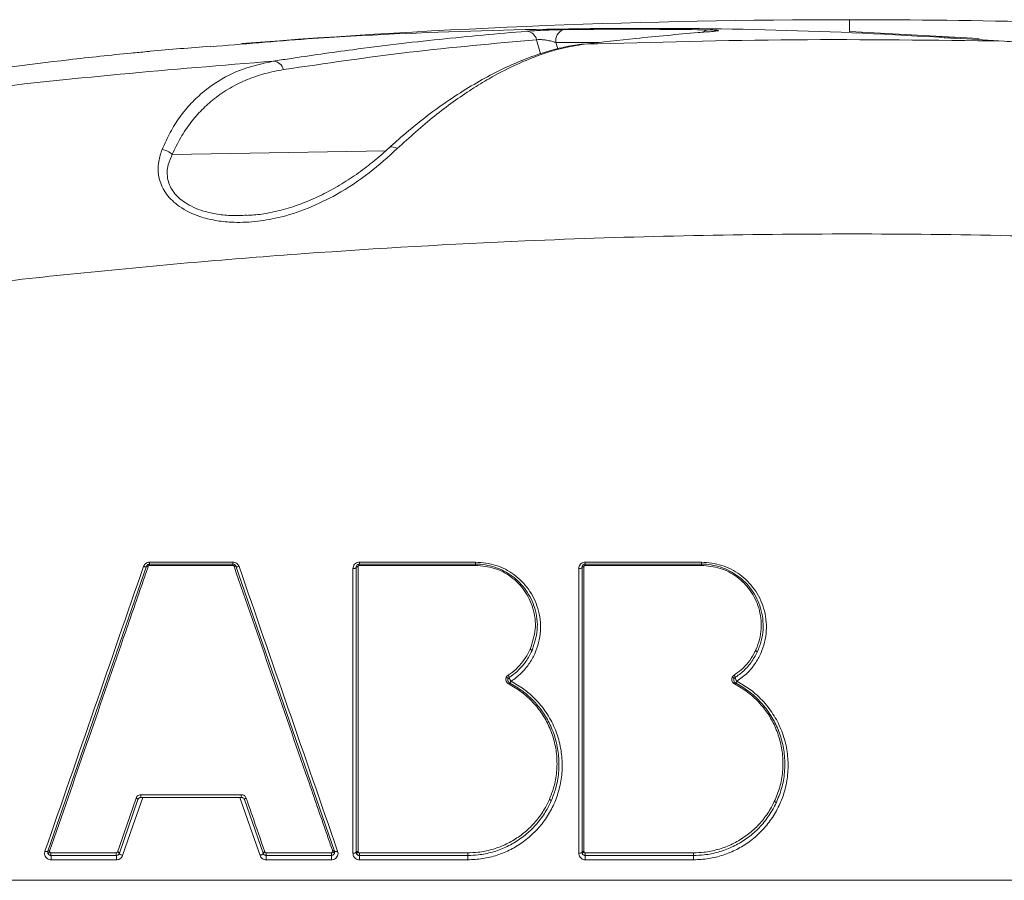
# Model space of a CAD drawing. Header units: millimetres. Extents: x 0 to 8410, y 0 to 5940.
# Tile 256 of 256: x 7359 to 7512, y 3172 to 3305. Entities that reach past the tile are written whole.
import ezdxf

# ---------------------------------------------------------------- set-up
doc = ezdxf.new("R2010")
doc.units = ezdxf.units.MM
doc.header["$LTSCALE"] = 10

msp = doc.modelspace()

# ---------------------------------------------------------------- linework, layer by layer
at = {"color": 8, "linetype": 'Continuous', "lineweight": 0}
for p, q in [((7487.500719, 3303.237841), (7487.500719, 3305.044815)), ((7439.63012, 3299.754665), (7439.00166, 3301.94585)), ((7448.607533, 3301.491901), (7441.994022, 3301.500008)), ((7441.994022, 3301.500008), (7442.276622, 3300.514743)), ((7382.512136, 3284.118697), (7415.647886, 3284.735605)), ((7379.019006, 3220.9398), (7391.929223, 3220.9398)), ((7411.540693, 3220.9398), (7429.559349, 3220.9398)), ((7446.556094, 3220.9398), (7464.574751, 3220.9398)), ((7391.909151, 3220.435783), (7378.996215, 3220.435783)), ((7429.547175, 3220.435783), (7411.524734, 3220.435783)), ((7464.569935, 3220.435783), (7446.547492, 3220.435783)), ((7377.674623, 3184.875772), (7393.230802, 3184.875772)), ((7374.032444, 3176.003859), (7374.034828, 3176.010296)), ((7396.870612, 3176.010296), (7396.885349, 3175.977633)), ((7373.869575, 3174.779698), (7363.729156, 3174.779698)), ((7407.218932, 3174.779698), (7397.078521, 3174.779698)), ((7428.334246, 3174.779698), (7411.540641, 3174.779698)), ((7463.349673, 3174.779698), (7446.556068, 3174.779698)), ((7300.606019, 3171.598599), (7544.680982, 3171.598599))]:
    msp.add_line(p, q, dxfattribs=at)
at = {"color": 7, "linetype": 'Continuous', "lineweight": 0}
for p, q in [((7507.646068, 3302.102372), (7487.500719, 3303.237841)), ((7502.20962, 3302.319214), (7500.652923, 3302.407548)), ((7504.14895, 3302.111551), (7502.206175, 3302.216575)), ((7363.240517, 3176.128432), (7378.532282, 3220.288322)), ((7379.004761, 3220.62473), (7391.916676, 3220.62473)), ((7392.389155, 3220.288322), (7407.68092, 3176.128432)), ((7411.030716, 3175.964758), (7411.030716, 3220.124766)), ((7411.530717, 3220.62473), (7429.551742, 3220.62473)), ((7446.050717, 3175.964758), (7446.050717, 3220.124766)), ((7446.550718, 3220.62473), (7464.571741, 3220.62473)), ((7393.238201, 3184.464738), (7377.683236, 3184.464738)), ((7377.210765, 3184.128329), (7374.327204, 3175.801203)), ((7396.594233, 3175.801203), (7393.710672, 3184.128329)), ((7374.327204, 3175.801203), (7374.321251, 3175.784871)), ((7396.631068, 3175.719425), (7396.594233, 3175.801203))]:
    msp.add_line(p, q, dxfattribs=at)
at = {"color": 8, "linetype": 'Continuous', "lineweight": 0, "flags": 128}
for points in [[(7417.409531, 3285.057113), (7417.083806, 3285.211489), (7416.776284, 3285.296485), (7416.500895, 3285.308406), (7416.270121, 3285.246536), (7416.133269, 3285.153792)], [(7378.074176, 3220.266983), (7378.158047, 3220.245525), (7378.238818, 3220.230624), (7378.31395, 3220.222637), (7378.381072, 3220.221922), (7378.438069, 3220.228479), (7378.483145, 3220.242068), (7378.514885, 3220.262215), (7378.532282, 3220.288322)], [(7378.532282, 3220.288322), (7378.542728, 3220.304057), (7378.561771, 3220.316217), (7378.588832, 3220.324323), (7378.623037, 3220.328257), (7378.663315, 3220.32778), (7378.708406, 3220.323012), (7378.75688, 3220.314071), (7378.807208, 3220.301196)], [(7392.09815, 3220.301196), (7392.150572, 3220.315382), (7392.201475, 3220.325396), (7392.249136, 3220.33076), (7392.291947, 3220.331356), (7392.328455, 3220.327303), (7392.35743, 3220.318482), (7392.377897, 3220.305369), (7392.389155, 3220.288322)], [(7392.874054, 3220.266983), (7392.786696, 3220.24326), (7392.701878, 3220.22669), (7392.622455, 3220.21775), (7392.551123, 3220.216677), (7392.490282, 3220.223591), (7392.442002, 3220.238254), (7392.407908, 3220.260069), (7392.389155, 3220.288322)], [(7410.540773, 3175.779745), (7410.540773, 3176.708743), (7410.540781, 3180.424735), (7410.540796, 3195.288584), (7410.540826, 3219.939754)], [(7410.540826, 3219.939754), (7410.636916, 3219.943926), (7410.729042, 3219.954893), (7410.813733, 3219.972179), (7410.887829, 3219.995186), (7410.948544, 3220.023081), (7410.99362, 3220.054791), (7411.021358, 3220.089123), (7411.030716, 3220.124766)], [(7411.030716, 3220.124766), (7411.036341, 3220.146105), (7411.052986, 3220.166728), (7411.080032, 3220.185802), (7411.116472, 3220.202491), (7411.160945, 3220.216319), (7411.211765, 3220.22669), (7411.267049, 3220.233247), (7411.324716, 3220.23575)], [(7411.324716, 3220.23575), (7411.324716, 3219.678328), (7411.324724, 3217.448756), (7411.324724, 3208.530471), (7411.324746, 3176.075742)], [(7445.556196, 3175.779745), (7445.5562, 3176.708743), (7445.5562, 3180.424854), (7445.556211, 3195.289061), (7445.556226, 3219.939754)], [(7445.556226, 3219.939754), (7445.652983, 3219.943688), (7445.745869, 3219.954416), (7445.831357, 3219.971583), (7445.906213, 3219.994709), (7445.967599, 3220.022604), (7446.013185, 3220.054433), (7446.041244, 3220.088884), (7446.050717, 3220.124766)], [(7446.050717, 3220.124766), (7446.056406, 3220.146224), (7446.073244, 3220.166967), (7446.100603, 3220.18604), (7446.137442, 3220.202849), (7446.182365, 3220.216677), (7446.23367, 3220.226929), (7446.289412, 3220.233485), (7446.347478, 3220.23575)], [(7446.347478, 3220.23575), (7446.347478, 3219.678328), (7446.347478, 3217.448756), (7446.347481, 3208.530233), (7446.347493, 3176.075742)], [(7438.018891, 3207.43911), (7438.078611, 3207.414076), (7438.135723, 3207.384989), (7438.187557, 3207.353279), (7438.231691, 3207.320258), (7438.26606, 3207.287714), (7438.289064, 3207.257077), (7438.299625, 3207.229778), (7438.297248, 3207.207009)], [(7472.944219, 3207.225725), (7473.00329, 3207.199142), (7473.059653, 3207.168624), (7473.110675, 3207.135603), (7473.153971, 3207.101509), (7473.187518, 3207.068131), (7473.209748, 3207.036898), (7473.219621, 3207.00936), (7473.216677, 3206.986711)], [(7434.311415, 3203.073308), (7434.371202, 3203.048393), (7434.428389, 3203.019425), (7434.480308, 3202.987835), (7434.524531, 3202.955052), (7434.558987, 3202.922628), (7434.582072, 3202.891991), (7434.592704, 3202.864692), (7434.590387, 3202.841923)], [(7469.342639, 3203.091786), (7469.401778, 3203.065321), (7469.458219, 3203.034923), (7469.509327, 3203.002021), (7469.55271, 3202.968165), (7469.586342, 3202.934906), (7469.60865, 3202.903673), (7469.618595, 3202.876136), (7469.615708, 3202.853486)], [(7374.034828, 3176.010296), (7374.2192, 3176.542685), (7374.956696, 3178.672359), (7376.918605, 3184.337542)], [(7377.934768, 3184.464738), (7377.627565, 3183.577463), (7376.398719, 3180.028364), (7374.814398, 3175.452516)], [(7377.210765, 3184.128329), (7377.211443, 3184.151456), (7377.199038, 3184.17792), (7377.174123, 3184.206769), (7377.137846, 3184.236333), (7377.091876, 3184.265539), (7377.038336, 3184.292957), (7376.97967, 3184.317395), (7376.918605, 3184.337542)], [(7396.13369, 3175.452516), (7395.82835, 3176.334426), (7394.607029, 3179.861829), (7393.01335, 3184.464738)], [(7393.98682, 3184.337542), (7393.927841, 3184.316918), (7393.871731, 3184.292481), (7393.820926, 3184.265182), (7393.777638, 3184.236095), (7393.743737, 3184.20665), (7393.7207, 3184.17804), (7393.709517, 3184.151575), (7393.710672, 3184.128329)], [(7441.26689, 3183.898017), (7441.269315, 3183.920786), (7441.258817, 3183.948085), (7441.235884, 3183.978841), (7441.201582, 3184.011385), (7441.157523, 3184.044406), (7441.10576, 3184.076354), (7441.048714, 3184.10556), (7440.98905, 3184.130714)], [(7476.136337, 3183.569357), (7476.139328, 3183.592007), (7476.129513, 3183.619663), (7476.107349, 3183.650896), (7476.073872, 3183.684394), (7476.030648, 3183.718488), (7475.979695, 3183.751628), (7475.923396, 3183.782265), (7475.864381, 3183.808968)], [(7362.784332, 3176.106975), (7362.867943, 3176.085636), (7362.948417, 3176.070854), (7363.023243, 3176.062986), (7363.09006, 3176.062271), (7363.146788, 3176.068828), (7363.191641, 3176.082298), (7363.223209, 3176.102326), (7363.240517, 3176.128432)], [(7363.240517, 3176.128432), (7363.250895, 3176.14393), (7363.26985, 3176.156089), (7363.296761, 3176.164076), (7363.33081, 3176.16801), (7363.370909, 3176.167652), (7363.415814, 3176.162884), (7363.464109, 3176.153943), (7363.514281, 3176.141188)], [(7363.282739, 3175.710008), (7363.277628, 3175.732419), (7363.284803, 3175.76091), (7363.303943, 3175.79417), (7363.334148, 3175.830648), (7363.374001, 3175.868556), (7363.421655, 3175.906226), (7363.474875, 3175.94187), (7363.531171, 3175.973937)], [(7374.321251, 3175.784871), (7374.322577, 3175.807759), (7374.310761, 3175.834701), (7374.286367, 3175.864265), (7374.25053, 3175.89514), (7374.204925, 3175.926015), (7374.151676, 3175.955221), (7374.093271, 3175.981567), (7374.032444, 3176.003859)], [(7374.327204, 3175.801203), (7374.327875, 3175.82421), (7374.315455, 3175.850794), (7374.290517, 3175.879523), (7374.254211, 3175.909206), (7374.208203, 3175.938413), (7374.154619, 3175.965831), (7374.095923, 3175.99015), (7374.034828, 3176.010296)], [(7374.814398, 3175.452516), (7374.712578, 3175.486133), (7374.614774, 3175.526783), (7374.525486, 3175.57244), (7374.448827, 3175.621197), (7374.388329, 3175.670549), (7374.346769, 3175.718472), (7374.326079, 3175.762698), (7374.327204, 3175.801203)], [(7396.13369, 3175.452516), (7396.232045, 3175.486848), (7396.325602, 3175.527618), (7396.410323, 3175.573275), (7396.482519, 3175.621554), (7396.539061, 3175.670669), (7396.577499, 3175.718352), (7396.596155, 3175.76246), (7396.594233, 3175.801203)], [(7396.870612, 3176.010296), (7396.811596, 3175.989792), (7396.755448, 3175.965235), (7396.704606, 3175.937936), (7396.661281, 3175.908849), (7396.627351, 3175.879404), (7396.604276, 3175.850913), (7396.593078, 3175.824329), (7396.594233, 3175.801203)], [(7396.885349, 3175.977633), (7396.82836, 3175.946877), (7396.774365, 3175.912306), (7396.725885, 3175.875709), (7396.685189, 3175.838635), (7396.654173, 3175.802872), (7396.634287, 3175.770089), (7396.626464, 3175.741837), (7396.631068, 3175.719425)], [(7407.386913, 3175.99921), (7407.447173, 3175.975487), (7407.504915, 3175.947592), (7407.557434, 3175.917074), (7407.602287, 3175.885126), (7407.637364, 3175.853297), (7407.661035, 3175.823137), (7407.672188, 3175.796077), (7407.670311, 3175.773189)], [(7407.39116, 3176.141188), (7407.443426, 3176.155254), (7407.494142, 3176.165149), (7407.541602, 3176.170513), (7407.584219, 3176.171109), (7407.620556, 3176.167056), (7407.649382, 3176.158354), (7407.669729, 3176.145241), (7407.68092, 3176.128432)], [(7408.163763, 3176.106975), (7408.076665, 3176.08349), (7407.992153, 3176.06704), (7407.913065, 3176.058099), (7407.842054, 3176.057145), (7407.781518, 3176.06394), (7407.733484, 3176.078484), (7407.699569, 3176.10018), (7407.68092, 3176.128432)], [(7410.540773, 3175.779745), (7410.636878, 3175.783918), (7410.729005, 3175.794885), (7410.813703, 3175.81217), (7410.887807, 3175.835178), (7410.948536, 3175.863072), (7410.993612, 3175.894782), (7411.021358, 3175.929114), (7411.030716, 3175.964758)], [(7411.030716, 3175.964758), (7411.036341, 3175.986096), (7411.052986, 3176.00672), (7411.080039, 3176.025793), (7411.116487, 3176.042482), (7411.16096, 3176.056311), (7411.211788, 3176.066682), (7411.267078, 3176.073238), (7411.324746, 3176.075742)], [(7411.09275, 3175.723598), (7411.088376, 3175.746009), (7411.096482, 3175.774262), (7411.116688, 3175.806806), (7411.148055, 3175.842211), (7411.189115, 3175.878927), (7411.237947, 3175.915048), (7411.292276, 3175.949022), (7411.349564, 3175.979302)], [(7445.556196, 3175.779745), (7445.652961, 3175.783679), (7445.745851, 3175.794408), (7445.831346, 3175.811574), (7445.906202, 3175.834701), (7445.967591, 3175.862596), (7446.013181, 3175.894425), (7446.041244, 3175.928876), (7446.050717, 3175.964758)], [(7446.050717, 3175.964758), (7446.056406, 3175.986335), (7446.073248, 3176.006958), (7446.100606, 3176.026032), (7446.13745, 3176.04284), (7446.182377, 3176.056668), (7446.233681, 3176.06704), (7446.289427, 3176.073477), (7446.347493, 3176.075742)], [(7446.107178, 3175.733969), (7446.103348, 3175.756499), (7446.112136, 3175.784514), (7446.133125, 3175.816581), (7446.165337, 3175.851271), (7446.207273, 3175.886914), (7446.256964, 3175.921962), (7446.312091, 3175.954625), (7446.370079, 3175.983474)]]:
    msp.add_lwpolyline(points, dxfattribs=at)
at = {"color": 7, "linetype": 'Continuous', "lineweight": 0}
for start, end in [(90, 94.50286227), (87.11564338, 90), (94.736165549, 95.182781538)]:
    msp.add_arc((7487.500719, 2105.044765), 1200, start, end, dxfattribs=at)
at = {"color": 8, "linetype": 'Continuous', "lineweight": 0}
for centre, radius, start, end in [((7443.767701, 3301.806535), 1.799972, 110.02215188, 189.804999), ((7465.644867, 3302.501298), 0.975203, 96.4652499, 138.74321615), ((7437.351863, 3301.573107), 1.691381, 12.73124059, 85.61498557), ((7398.070013, 3296.849615), 1.761787, 14.84052297, 86.19274878), ((7380.547276, 3282.198975), 2.747, 44.33426598, 81.59138447), ((7376.861607, 3220.879487), 2.158242, 353.22104648, 1.60136311), ((7389.484757, 3220.879359), 2.445213, 354.02273976, 1.41638536), ((7408.467799, 3220.879407), 3.073488, 355.24688186, 1.1259225), ((7425.534263, 3220.879355), 4.02554, 356.37348728, 0.86035551), ((7440.872108, 3220.879197), 5.684309, 357.43420735, 0.61086953), ((7454.421098, 3220.879254), 10.153834, 358.56362834, 0.3416502), ((7380.286839, 3220.472077), 1.291134, 173.20992329, 181.61077844), ((7393.373765, 3220.472076), 1.465063, 174.019144, 181.41948611), ((7413.364357, 3220.472102), 1.839981, 175.2417831, 181.13099734), ((7431.957407, 3220.472052), 2.410505, 176.36853266, 180.86210813), ((7449.959843, 3220.472021), 3.412543, 177.43520014, 180.60843849), ((7470.646958, 3220.472155), 6.077132, 178.56135664, 180.34291756), ((7434.046931, 3202.91215), 0.730644, 10.53760681, 41.84589298), ((7435.961939, 3203.268391), 1.217218, 190.53829481, 221.8502002), ((7469.095639, 3202.930682), 0.699046, 9.50582483, 42.179531), ((7470.933611, 3203.238234), 1.16448, 189.49555461, 222.18325482), ((7434.93823, 3201.946701), 0.276826, 115.40272464, 160.06750535), ((7434.622219, 3202.61282), 0.460451, 295.36625897, 340.12501928), ((7469.966482, 3201.944062), 0.282789, 116.67088569, 159.96245761), ((7469.629201, 3202.616871), 0.469826, 296.59694282, 340.01301639), ((7381.304742, 3184.746231), 3.632429, 177.95626502, 184.44455537), ((7397.461421, 3184.746338), 4.232598, 178.24760484, 183.81477067), ((7368.188002, 3175.737485), 4.480294, 178.47303074, 183.6406529), ((7356.253364, 3174.978721), 7.47844, 358.47501767, 3.63605439), ((7378.722109, 3175.73736), 4.872233, 178.59442558, 183.34597061), ((7365.733346, 3174.978779), 8.138664, 358.59834146, 3.34032906), ((7403.189821, 3175.737539), 6.126979, 178.88286762, 182.66186083), ((7386.853729, 3174.978708), 10.226728, 358.88497002, 2.65815916), ((7414.101516, 3175.737495), 6.896501, 179.00716582, 182.36430015), ((7395.719651, 3174.978964), 11.501008, 359.00724757, 2.36218622), ((7418.838609, 3175.737743), 7.311136, 179.06542125, 182.23208926), ((7399.380492, 3174.978731), 12.161778, 359.0622883, 2.23487616), ((7437.687342, 3175.737511), 9.363354, 179.26885221, 181.74127885), ((7412.736618, 3174.978895), 15.5989, 359.26831907, 1.74166027), ((7460.075842, 3175.737554), 13.526876, 179.49408715, 181.20540634), ((7424.010681, 3174.978768), 22.546266, 359.49410851, 1.20521492), ((7486.286128, 3175.737488), 22.940643, 179.70152727, 180.71056438), ((7425.182043, 3174.978978), 38.16815, 359.70085196, 0.71158102)]:
    msp.add_arc(centre, radius, start, end, dxfattribs=at)
at = {"color": 7, "linetype": 'Continuous', "lineweight": 0}
for points, knots in [([(7511.520092, 3301.717326), (7502.526182, 3302.261761), (7484.532073, 3303.35101), (7457.512745, 3303.845959), (7430.477241, 3303.458031), (7407.437744, 3302.467849), (7393.438162, 3301.272752), (7388.42824, 3300.845072)], [0, 0, 0, 0, 0.21934212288, 0.43883759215, 0.65817976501, 0.87767544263, 1, 1, 1, 1]), ([(7437.481183, 3303.259537), (7437.783394, 3303.28158), (7438.387697, 3303.325656), (7439.621126, 3303.390167), (7440.944044, 3303.444321), (7442.177795, 3303.481864), (7442.853617, 3303.492868), (7443.151421, 3303.497717)], [0, 0, 0, 0, 0.2031789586, 0.4062765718, 0.6126736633, 0.8293233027, 1, 1, 1, 1]), ([(7466.444929, 3303.235576), (7465.645368, 3303.170619), (7461.64751, 3302.845828), (7454.989815, 3302.22605), (7449.102658, 3301.55511), (7446.441385, 3301.251814)], [0, 0, 0, 0, 0.1204816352, 0.6024161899, 1, 1, 1, 1]), ([(7466.732801, 3303.273365), (7466.734535, 3303.273647), (7466.742802, 3303.274988), (7466.627014, 3303.258865), (7466.45642, 3303.240454), (7466.249425, 3303.227008), (7466.205149, 3303.224132)], [0, 0, 0, 0, 0.0790822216, 0.3769481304, 0.8667301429, 1, 1, 1, 1]), ([(7446.284353, 3301.283404), (7445.395017, 3301.157595), (7443.525133, 3300.893073), (7440.594904, 3300.126879), (7437.488748, 3299.06567), (7434.275728, 3297.69026), (7430.973382, 3296.009973), (7427.604252, 3294.029046), (7424.211389, 3291.769451), (7420.844486, 3289.235169), (7418.149962, 3287.032427), (7416.600788, 3285.591064), (7416.136703, 3285.159275)], [0, 0, 0, 0, 0.0905207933, 0.1903256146, 0.2931756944, 0.398944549, 0.5074046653, 0.6182005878, 0.7305894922, 0.8421207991, 0.9527042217, 1, 1, 1, 1]), ([(7511.520092, 3301.717326), (7512.760509, 3301.612221), (7515.06749, 3301.416743), (7518.254365, 3300.951179), (7521.336331, 3300.385667), (7524.400499, 3299.682843), (7527.537769, 3298.821177), (7529.529576, 3298.154377), (7530.487041, 3297.833845)], [0, 0, 0, 0, 0.19376806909, 0.36037812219, 0.49985578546, 0.67897540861, 0.84568284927, 1, 1, 1, 1]), ([(7378.574944, 3300.090358), (7377.772728, 3300.015192), (7373.761578, 3299.639356), (7363.293589, 3298.519426), (7347.068011, 3296.31272), (7326.102741, 3292.726722), (7311.514075, 3289.45799), (7303.548745, 3287.67328)], [0, 0, 0, 0, 0.0326460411, 0.1632331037, 0.4245092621, 0.6857852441, 1, 1, 1, 1]), ([(7379.101029, 3300.138518), (7379.029823, 3300.132114), (7378.917966, 3300.122054), (7378.666375, 3300.098806), (7378.574944, 3300.090358)], [0, 0, 0, 0, 0.6365902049, 1, 1, 1, 1]), ([(7416.132963, 3285.15546), (7415.375602, 3284.481956), (7413.891706, 3283.162362), (7411.425368, 3281.280822), (7408.844472, 3279.569039), (7406.143312, 3278.057527), (7403.358756, 3276.789015), (7400.530942, 3275.788952), (7397.801569, 3275.123537), (7395.63145, 3274.762406), (7394.414004, 3274.716828), (7394.030607, 3274.702475)], [0, 0, 0, 0, 0.1347769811, 0.2640679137, 0.3902283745, 0.5137744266, 0.6335041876, 0.7490554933, 0.8607565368, 0.9561495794, 1, 1, 1, 1]), ([(7378.532282, 3220.288322), (7378.556298, 3220.340424), (7378.604869, 3220.445799), (7378.739737, 3220.559468), (7378.880354, 3220.61716), (7378.970768, 3220.622662), (7379.004761, 3220.62473)], [0, 0, 0, 0, 0.2780457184, 0.5623361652, 0.8354560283, 1, 1, 1, 1]), ([(7391.916676, 3220.62473), (7391.970218, 3220.619737), (7392.076464, 3220.609828), (7392.21886, 3220.53255), (7392.329564, 3220.423495), (7392.370069, 3220.331615), (7392.389155, 3220.288322)], [0, 0, 0, 0, 0.2579724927, 0.5119103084, 0.7700116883, 1, 1, 1, 1]), ([(7411.030716, 3220.124766), (7411.036905, 3220.184263), (7411.049382, 3220.304225), (7411.146839, 3220.461333), (7411.286502, 3220.572262), (7411.423312, 3220.619852), (7411.505064, 3220.623565), (7411.530717, 3220.62473)], [0, 0, 0, 0, 0.2287261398, 0.4611704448, 0.6881925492, 0.902159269, 1, 1, 1, 1]), ([(7429.551742, 3220.62473), (7429.551762, 3220.62473), (7430.568624, 3220.624731), (7432.615887, 3220.292241), (7435.346219, 3218.869801), (7437.519044, 3216.643472), (7438.908572, 3213.75188), (7439.340055, 3210.426453), (7438.643684, 3208.276555), (7438.297248, 3207.207009)], [0, 0, 0, 0, 0.0000030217, 0.1546511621, 0.3089818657, 0.4686641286, 0.6377875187, 0.8198041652, 1, 1, 1, 1]), ([(7446.050717, 3220.124766), (7446.056938, 3220.18435), (7446.06948, 3220.304476), (7446.167209, 3220.461798), (7446.307397, 3220.572857), (7446.444212, 3220.619964), (7446.525629, 3220.623608), (7446.550718, 3220.62473)], [0, 0, 0, 0, 0.22904904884, 0.46178741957, 0.68948904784, 0.90431492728, 1, 1, 1, 1]), ([(7464.571741, 3220.62473), (7464.571761, 3220.62473), (7465.586218, 3220.624731), (7467.628458, 3220.294177), (7470.357098, 3218.876493), (7472.522058, 3216.660318), (7473.933908, 3213.776609), (7474.24253, 3211.004976), (7473.906951, 3208.691881), (7473.449223, 3207.561165), (7473.216677, 3206.986711)], [0, 0, 0, 0, 0.00000298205, 0.15226135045, 0.30423080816, 0.46117890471, 0.62710240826, 0.80622086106, 0.90155153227, 1, 1, 1, 1]), ([(7438.297248, 3207.207009), (7438.007972, 3206.640028), (7437.468826, 3205.583299), (7436.338426, 3204.270468), (7435.412859, 3203.47984), (7434.869579, 3203.115697), (7434.765252, 3203.045771)], [0, 0, 0, 0, 0.349869, 0.6520781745, 0.9331883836, 1, 1, 1, 1]), ([(7473.216677, 3206.986711), (7472.919842, 3206.438307), (7472.314654, 3205.32022), (7471.234991, 3204.160902), (7470.352556, 3203.431343), (7469.952067, 3203.15948), (7469.785086, 3203.046128)], [0, 0, 0, 0, 0.3582784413, 0.7304587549, 0.8876164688, 1, 1, 1, 1]), ([(7434.590387, 3202.841923), (7434.582155, 3202.820716), (7434.551886, 3202.742732), (7434.539961, 3202.601771), (7434.582808, 3202.436198), (7434.673909, 3202.291885), (7434.77141, 3202.228173), (7434.819477, 3202.196762)], [0, 0, 0, 0, 0.0918175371, 0.3376318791, 0.5713151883, 0.7886564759, 1, 1, 1, 1]), ([(7434.765252, 3203.045771), (7434.734342, 3203.022907), (7434.659683, 3202.967681), (7434.615991, 3202.888388), (7434.590387, 3202.841923)], [0, 0, 0, 0, 0.4140112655, 1, 1, 1, 1]), ([(7469.615708, 3202.853486), (7469.605207, 3202.827702), (7469.571792, 3202.745654), (7469.560286, 3202.600116), (7469.603356, 3202.435226), (7469.694394, 3202.29146), (7469.791628, 3202.228025), (7469.839548, 3202.196762)], [0, 0, 0, 0, 0.1106938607, 0.3522456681, 0.5809675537, 0.7934871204, 1, 1, 1, 1]), ([(7469.785086, 3203.046128), (7469.757495, 3203.025987), (7469.68608, 3202.973854), (7469.64247, 3202.89926), (7469.615708, 3202.853486)], [0, 0, 0, 0, 0.3863466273, 1, 1, 1, 1]), ([(7434.819477, 3202.196762), (7435.514594, 3201.792375), (7436.905136, 3200.98342), (7438.667316, 3199.373946), (7440.134007, 3197.539255), (7441.287867, 3195.47171), (7442.081174, 3193.217115), (7442.50264, 3190.785961), (7442.486429, 3188.276665), (7442.073777, 3185.934423), (7441.512159, 3184.517023), (7441.26689, 3183.898017)], [0, 0, 0, 0, 0.1089268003, 0.2179018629, 0.3264480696, 0.4350195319, 0.54949429, 0.6639905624, 0.7850808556, 0.906140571, 1, 1, 1, 1]), ([(7469.839548, 3202.196762), (7470.53229, 3201.793916), (7471.918114, 3200.988027), (7473.675997, 3199.385412), (7475.140355, 3197.558819), (7476.294026, 3195.500922), (7477.090392, 3193.257611), (7477.518173, 3190.837477), (7477.511232, 3188.338836), (7477.088545, 3185.8585), (7476.448045, 3184.318714), (7476.136337, 3183.569357)], [0, 0, 0, 0, 0.1066363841, 0.2133248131, 0.3195924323, 0.4258855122, 0.5379482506, 0.6500404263, 0.7687695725, 0.8874685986, 1, 1, 1, 1]), ([(7377.683236, 3184.464738), (7377.649177, 3184.46266), (7377.557719, 3184.457081), (7377.414163, 3184.397383), (7377.280673, 3184.281576), (7377.234297, 3184.179915), (7377.210765, 3184.128329)], [0, 0, 0, 0, 0.1557093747, 0.4181205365, 0.7047409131, 1, 1, 1, 1]), ([(7393.710672, 3184.128329), (7393.691821, 3184.171366), (7393.652623, 3184.260856), (7393.543685, 3184.370064), (7393.401188, 3184.44907), (7393.292106, 3184.459556), (7393.238201, 3184.464738)], [0, 0, 0, 0, 0.2452551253, 0.5099916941, 0.7578531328, 1, 1, 1, 1]), ([(7441.26689, 3183.898017), (7441.066146, 3183.478661), (7440.546636, 3182.393399), (7439.437659, 3180.766749), (7437.924741, 3179.128975), (7436.172779, 3177.766194), (7434.249987, 3176.689006), (7432.163751, 3175.928933), (7430.165335, 3175.515122), (7428.875393, 3175.471495), (7428.328312, 3175.452993)], [0, 0, 0, 0, 0.0883759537, 0.2287103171, 0.3689822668, 0.5023551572, 0.6357026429, 0.7688439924, 0.901963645, 1, 1, 1, 1]), ([(7476.136337, 3183.569357), (7475.985971, 3183.268985), (7475.503638, 3182.305471), (7474.469696, 3180.780774), (7472.953658, 3179.137581), (7471.1996, 3177.771024), (7469.275193, 3176.691751), (7467.186482, 3175.929772), (7465.185976, 3175.515256), (7463.894311, 3175.471517), (7463.34725, 3175.452993)], [0, 0, 0, 0, 0.0653083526, 0.209491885, 0.3536158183, 0.4903223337, 0.6270020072, 0.7634133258, 0.8997980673, 1, 1, 1, 1]), ([(7363.282739, 3175.710008), (7363.26342, 3175.749533), (7363.218229, 3175.841989), (7363.204263, 3175.990664), (7363.229881, 3176.088015), (7363.240517, 3176.128432)], [0, 0, 0, 0, 0.3039633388, 0.7110268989, 1, 1, 1, 1]), ([(7373.858183, 3175.452993), (7372.703861, 3175.452993), (7371.016474, 3175.452993), (7367.63597, 3175.452993), (7365.409847, 3175.452993), (7363.71675, 3175.452993)], [0, 0, 0, 0, 0.3414539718, 0.4991373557, 1, 1, 1, 1]), ([(7374.321251, 3175.784871), (7374.302322, 3175.744315), (7374.260258, 3175.654189), (7374.154418, 3175.54793), (7374.014902, 3175.468985), (7373.91279, 3175.458565), (7373.858183, 3175.452993)], [0, 0, 0, 0, 0.2286804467, 0.5081851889, 0.7369874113, 1, 1, 1, 1]), ([(7407.210885, 3175.452993), (7405.522703, 3175.452993), (7403.301318, 3175.452993), (7399.920858, 3175.452993), (7398.228569, 3175.452993), (7397.069453, 3175.452993)], [0, 0, 0, 0, 0.4993794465, 0.6571052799, 1, 1, 1, 1]), ([(7407.68092, 3176.128432), (7407.695438, 3176.068918), (7407.72454, 3175.949612), (7407.688415, 3175.832088), (7407.670311, 3175.773189)], [0, 0, 0, 0, 0.4988341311, 1, 1, 1, 1]), ([(7411.09275, 3175.723598), (7411.072744, 3175.767174), (7411.037417, 3175.844123), (7411.032743, 3175.928266), (7411.030716, 3175.964758)], [0, 0, 0, 0, 0.5663096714, 1, 1, 1, 1]), ([(7428.328312, 3175.452993), (7427.995025, 3175.452993), (7425.730623, 3175.452993), (7422.933003, 3175.452993), (7417.667815, 3175.452993), (7414.333803, 3175.452993), (7411.533019, 3175.452993)], [0, 0, 0, 0, 0.059529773, 0.4044540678, 0.4997031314, 1, 1, 1, 1]), ([(7446.107178, 3175.733969), (7446.089406, 3175.774576), (7446.05708, 3175.848441), (7446.052693, 3175.928646), (7446.050717, 3175.964758)], [0, 0, 0, 0, 0.54975916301, 1, 1, 1, 1]), ([(7463.34725, 3175.452993), (7463.013924, 3175.452993), (7460.748787, 3175.452993), (7457.950341, 3175.452993), (7452.685213, 3175.452993), (7449.35193, 3175.452993), (7446.551959, 3175.452993)], [0, 0, 0, 0, 0.0595379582, 0.4045944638, 0.4998568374, 1, 1, 1, 1])]:
    msp.add_open_spline(points, degree=3, knots=knots, dxfattribs=at)
at = {"color": 8, "linetype": 'Continuous', "lineweight": 0}
for points, knots in [([(7443.151421, 3303.497717), (7444.202193, 3303.509672), (7449.45612, 3303.569446), (7456.917771, 3303.578781), (7463.327981, 3303.498084), (7465.535059, 3303.470299)], [0, 0, 0, 0, 0.140834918, 0.7041838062, 1, 1, 1, 1]), ([(7465.535059, 3303.470299), (7465.894895, 3303.462145), (7466.615023, 3303.445827), (7467.181917, 3303.394228), (7467.250856, 3303.331391), (7466.911903, 3303.275677), (7466.553245, 3303.244877), (7466.444929, 3303.235576)], [0, 0, 0, 0, 0.2346272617, 0.4695504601, 0.6953712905, 0.9080007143, 1, 1, 1, 1]), ([(7398.186996, 3298.607514), (7399.006575, 3298.735048), (7403.10453, 3299.372729), (7411.663546, 3300.583725), (7423.92361, 3302.067918), (7432.96157, 3302.862293), (7437.481183, 3303.259537)], [0, 0, 0, 0, 0.06332817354, 0.31664528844, 0.65827477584, 1, 1, 1, 1]), ([(7439.00166, 3301.94585), (7432.405521, 3301.352583), (7419.209294, 3300.165692), (7406.253078, 3298.255995), (7399.77303, 3297.300861)], [0, 0, 0, 0, 0.4998503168, 1, 1, 1, 1]), ([(7441.994022, 3301.500008), (7441.830293, 3301.552724), (7441.464138, 3301.670618), (7440.807201, 3301.822237), (7440.107277, 3301.932863), (7439.458485, 3301.984169), (7439.152805, 3301.958528), (7439.00166, 3301.94585)], [0, 0, 0, 0, 0.1830394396, 0.4093420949, 0.6156700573, 0.8099666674, 1, 1, 1, 1]), ([(7446.441385, 3301.251814), (7457.282174, 3301.551475), (7478.971881, 3302.151022), (7500.667978, 3301.861928), (7511.520092, 3301.717326)], [0, 0, 0, 0, 0.499812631, 1, 1, 1, 1]), ([(7446.441385, 3301.251814), (7445.265384, 3301.063254), (7442.913251, 3300.686115), (7439.235693, 3299.531828), (7435.472995, 3297.964191), (7432.027373, 3296.159141), (7427.926389, 3293.651899), (7423.142514, 3290.251178), (7419.32851, 3286.795702), (7417.409531, 3285.057113)], [0, 0, 0, 0, 0.1269839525, 0.2539819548, 0.3843201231, 0.514666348, 0.6052413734, 0.8013810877, 1, 1, 1, 1]), ([(7303.548745, 3287.67328), (7311.395134, 3288.853734), (7327.08791, 3291.214642), (7350.724636, 3294.151686), (7374.421229, 3296.684298), (7390.265074, 3297.966442), (7398.186996, 3298.607514)], [0, 0, 0, 0, 0.2497986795, 0.4995972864, 0.7497986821, 1, 1, 1, 1]), ([(7380.948975, 3284.916446), (7381.351225, 3285.821878), (7382.155796, 3287.632898), (7383.686033, 3290.010109), (7385.433712, 3292.130049), (7387.314344, 3293.881709), (7389.929549, 3295.782889), (7393.441183, 3297.581711), (7396.596585, 3298.263748), (7398.186996, 3298.607514)], [0, 0, 0, 0, 0.1142704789, 0.2285607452, 0.3466609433, 0.4647793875, 0.5671346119, 0.7818237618, 1, 1, 1, 1]), ([(7399.77303, 3297.300861), (7398.80529, 3297.117558), (7396.869908, 3296.750971), (7394.100381, 3295.791451), (7391.456454, 3294.501566), (7389.113128, 3292.917904), (7387.083193, 3291.111626), (7385.340384, 3289.11052), (7383.773277, 3286.815914), (7382.932485, 3285.017701), (7382.512136, 3284.118697)], [0, 0, 0, 0, 0.1325784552, 0.2651432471, 0.4009258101, 0.5366846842, 0.6507440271, 0.7647862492, 0.8824065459, 1, 1, 1, 1]), ([(7417.409531, 3285.057113), (7416.006243, 3283.789139), (7413.201267, 3281.254639), (7408.476542, 3278.084378), (7403.672466, 3275.745481), (7399.37094, 3274.350675), (7395.319475, 3273.659545), (7392.024861, 3273.557955), (7389.159915, 3273.875449), (7386.377665, 3274.563682), (7383.650858, 3275.869417), (7381.474774, 3277.942701), (7380.525006, 3279.960579), (7380.291772, 3281.685056), (7380.386239, 3283.268824), (7380.740652, 3284.306503), (7380.948975, 3284.916446)], [0, 0, 0, 0, 0.1254300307, 0.2507170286, 0.3468928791, 0.4429653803, 0.5139186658, 0.5847743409, 0.6330961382, 0.6813498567, 0.7531321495, 0.8132609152, 0.8741701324, 0.9108605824, 0.9476042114, 1, 1, 1, 1]), ([(7382.512136, 3284.118697), (7382.281921, 3283.606396), (7381.739033, 3282.3983), (7381.641642, 3280.354737), (7382.595568, 3278.232712), (7384.546903, 3276.472925), (7387.008452, 3275.396746), (7389.5293, 3274.844252), (7391.77955, 3274.601291), (7393.285731, 3274.685546), (7394.029475, 3274.727151)], [0, 0, 0, 0, 0.1155165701, 0.2724082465, 0.3997070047, 0.5256644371, 0.6799685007, 0.7857598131, 0.8942092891, 1, 1, 1, 1]), ([(7535.448282, 3270.839378), (7527.270424, 3271.124324), (7510.914709, 3271.694215), (7486.350795, 3271.898369), (7461.774382, 3271.624981), (7433.97631, 3270.720973), (7402.991731, 3268.942641), (7368.828481, 3265.958532), (7334.716383, 3262.042979), (7312.065726, 3258.585397), (7300.740397, 3256.856606)], [0, 0, 0, 0, 0.10422887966, 0.20845776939, 0.31287044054, 0.41728311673, 0.56271141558, 0.70813973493, 0.85406986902, 1, 1, 1, 1]), ([(7379.019006, 3220.9398), (7378.950981, 3220.935662), (7378.769422, 3220.924617), (7378.486055, 3220.807629), (7378.217229, 3220.57848), (7378.121824, 3220.370737), (7378.074176, 3220.266983)], [0, 0, 0, 0, 0.1612444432, 0.4303620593, 0.7155037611, 1, 1, 1, 1]), ([(7392.874054, 3220.266983), (7392.836099, 3220.353332), (7392.756206, 3220.535089), (7392.536001, 3220.753253), (7392.251149, 3220.909512), (7392.036574, 3220.9297), (7391.929223, 3220.9398)], [0, 0, 0, 0, 0.2358212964, 0.4963875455, 0.7480467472, 1, 1, 1, 1]), ([(7411.540693, 3220.9398), (7411.489366, 3220.937372), (7411.325344, 3220.92961), (7411.04933, 3220.833647), (7410.770339, 3220.609619), (7410.577483, 3220.295851), (7410.553039, 3220.058399), (7410.540826, 3219.939754)], [0, 0, 0, 0, 0.0950339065, 0.3036888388, 0.5290120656, 0.7646654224, 1, 1, 1, 1]), ([(7429.559349, 3220.9398), (7430.628841, 3220.839652), (7432.766683, 3220.639464), (7435.636993, 3219.093771), (7437.921564, 3216.780262), (7439.408222, 3213.731927), (7439.811558, 3210.224331), (7439.083248, 3207.252586), (7437.865004, 3205.11977), (7436.653003, 3203.637167), (7435.600523, 3202.859291), (7435.055244, 3202.456281)], [0, 0, 0, 0, 0.1189849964, 0.237842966, 0.3615055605, 0.4926978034, 0.6338813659, 0.7787499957, 0.8507176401, 0.9226582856, 1, 1, 1, 1]), ([(7446.556094, 3220.9398), (7446.505888, 3220.937509), (7446.342408, 3220.930047), (7446.066514, 3220.834542), (7445.786499, 3220.610613), (7445.593075, 3220.296545), (7445.568503, 3220.058631), (7445.556226, 3219.939754)], [0, 0, 0, 0, 0.092857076, 0.302360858, 0.5284091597, 0.7643637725, 1, 1, 1, 1]), ([(7464.574751, 3220.9398), (7465.641858, 3220.840123), (7467.775023, 3220.640866), (7470.642513, 3219.100559), (7472.923729, 3216.795748), (7474.413504, 3213.761623), (7474.828318, 3210.267572), (7474.116071, 3207.300707), (7472.911434, 3205.164424), (7471.696318, 3203.660964), (7470.629892, 3202.870662), (7470.07073, 3202.456281)], [0, 0, 0, 0, 0.1186921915, 0.2372677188, 0.3603830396, 0.4907747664, 0.6315048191, 0.776125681, 0.8483078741, 0.9204629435, 1, 1, 1, 1]), ([(7362.784332, 3176.106975), (7365.333213, 3183.468615), (7370.430643, 3198.190941), (7375.526441, 3212.908621), (7378.074176, 3220.266983)], [0, 0, 0, 0, 0.50003242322, 1, 1, 1, 1]), ([(7378.807208, 3220.301196), (7378.745755, 3220.123774), (7378.438459, 3219.236577), (7377.148085, 3215.510068), (7372.112443, 3200.969916), (7367.321597, 3187.135493), (7363.514281, 3176.141188)], [0, 0, 0, 0, 0.01205609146, 0.06028624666, 0.25320347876, 1, 1, 1, 1]), ([(7378.996215, 3220.435783), (7378.982612, 3220.434943), (7378.946309, 3220.4327), (7378.889595, 3220.40942), (7378.835811, 3220.363555), (7378.816738, 3220.321972), (7378.807208, 3220.301196)], [0, 0, 0, 0, 0.161203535, 0.4302053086, 0.7153223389, 1, 1, 1, 1]), ([(7392.09815, 3220.301196), (7392.090559, 3220.318484), (7392.074588, 3220.354855), (7392.030527, 3220.398485), (7391.973529, 3220.429657), (7391.930623, 3220.43374), (7391.909151, 3220.435783)], [0, 0, 0, 0, 0.2359678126, 0.4964555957, 0.7480153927, 1, 1, 1, 1]), ([(7407.39116, 3176.141188), (7407.330057, 3176.317617), (7407.02453, 3177.199804), (7405.741505, 3180.904973), (7400.703817, 3195.451091), (7395.912374, 3209.287073), (7392.09815, 3220.301196)], [0, 0, 0, 0, 0.0119828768, 0.0599169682, 0.2516476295, 1, 1, 1, 1]), ([(7392.874054, 3220.266983), (7395.419972, 3212.913819), (7400.515586, 3198.196579), (7405.61311, 3183.473815), (7408.163763, 3176.106975)], [0, 0, 0, 0, 0.499629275, 1, 1, 1, 1]), ([(7411.524734, 3220.435783), (7411.514471, 3220.435298), (7411.48166, 3220.433746), (7411.426446, 3220.414526), (7411.37066, 3220.36971), (7411.332034, 3220.306999), (7411.327155, 3220.2595), (7411.324716, 3220.23575)], [0, 0, 0, 0, 0.0950028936, 0.3037060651, 0.529097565, 0.764554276, 1, 1, 1, 1]), ([(7438.018891, 3207.43911), (7438.354461, 3208.475255), (7439.029061, 3210.558232), (7438.611337, 3213.776452), (7437.265803, 3216.581343), (7435.162431, 3218.722593), (7432.514915, 3220.156426), (7430.536794, 3220.342629), (7429.547175, 3220.435783)], [0, 0, 0, 0, 0.1804175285, 0.3626958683, 0.5319999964, 0.6916186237, 0.845722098, 1, 1, 1, 1]), ([(7446.547492, 3220.435783), (7446.537453, 3220.435324), (7446.504759, 3220.433826), (7446.449555, 3220.414796), (7446.393542, 3220.369987), (7446.354843, 3220.307154), (7446.349932, 3220.259543), (7446.347478, 3220.23575)], [0, 0, 0, 0, 0.0928241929, 0.3022752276, 0.528304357, 0.7642851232, 1, 1, 1, 1]), ([(7472.944219, 3207.225725), (7472.967939, 3207.276756), (7473.464273, 3208.34454), (7474.008101, 3210.581758), (7473.636864, 3213.799528), (7472.272715, 3216.597739), (7470.176179, 3218.729106), (7467.530469, 3220.158028), (7465.557119, 3220.343167), (7464.569935, 3220.435783)], [0, 0, 0, 0, 0.0092484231, 0.1935186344, 0.3730053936, 0.5392067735, 0.6961772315, 0.8480102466, 1, 1, 1, 1]), ([(7434.591218, 3203.399584), (7434.692172, 3203.467306), (7435.672805, 3204.125129), (7436.987096, 3205.428644), (7437.736849, 3206.889547), (7438.018891, 3207.43911)], [0, 0, 0, 0, 0.066808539, 0.6489514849, 1, 1, 1, 1]), ([(7469.613663, 3203.400061), (7469.99342, 3203.673773), (7471.234532, 3204.568312), (7472.309187, 3205.94963), (7472.855024, 3207.046488), (7472.944219, 3207.225725)], [0, 0, 0, 0, 0.2694541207, 0.8806217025, 1, 1, 1, 1]), ([(7434.677987, 3202.041075), (7434.601403, 3202.09078), (7434.448374, 3202.190101), (7434.300063, 3202.421776), (7434.230551, 3202.688708), (7434.250146, 3202.915733), (7434.298245, 3203.039437), (7434.311415, 3203.073308)], [0, 0, 0, 0, 0.2186791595, 0.4369601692, 0.6671734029, 0.908868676, 1, 1, 1, 1]), ([(7434.311415, 3203.073308), (7434.352375, 3203.147698), (7434.422266, 3203.274629), (7434.541757, 3203.363003), (7434.591218, 3203.399584)], [0, 0, 0, 0, 0.5860691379, 1, 1, 1, 1]), ([(7469.70081, 3202.040956), (7469.624476, 3202.090537), (7469.471994, 3202.18958), (7469.323674, 3202.420136), (7469.253813, 3202.685913), (7469.272721, 3202.920451), (7469.32584, 3203.050621), (7469.342639, 3203.091786)], [0, 0, 0, 0, 0.21416012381, 0.42779913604, 0.65317788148, 0.89032155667, 1, 1, 1, 1]), ([(7469.342639, 3203.091786), (7469.385458, 3203.165043), (7469.455232, 3203.284418), (7469.569514, 3203.367835), (7469.613663, 3203.400061)], [0, 0, 0, 0, 0.61368162, 1, 1, 1, 1]), ([(7435.055244, 3202.456281), (7435.732104, 3202.065296), (7437.086069, 3201.283187), (7438.937024, 3199.646804), (7440.570544, 3197.643545), (7441.858476, 3195.281632), (7442.678247, 3192.759226), (7443.041091, 3190.175634), (7442.94293, 3187.589091), (7442.414663, 3185.13542), (7441.491809, 3182.859909), (7440.270586, 3180.83557), (7438.751754, 3179.047422), (7437.004002, 3177.544452), (7435.037199, 3176.338262), (7432.912242, 3175.452496), (7430.655196, 3174.888609), (7429.107879, 3174.816001), (7428.334246, 3174.779698)], [0, 0, 0, 0, 0.0587265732, 0.1174742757, 0.1875129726, 0.2575719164, 0.326645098, 0.3957358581, 0.4633404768, 0.5309303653, 0.5930209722, 0.6551002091, 0.713795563, 0.7724701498, 0.8293259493, 0.8861659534, 0.9430848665, 1, 1, 1, 1]), ([(7440.98905, 3184.130714), (7441.229168, 3184.736672), (7441.779012, 3186.124255), (7442.182784, 3188.416398), (7442.198497, 3190.87211), (7441.78606, 3193.251663), (7441.009673, 3195.458281), (7439.880269, 3197.481922), (7438.444912, 3199.277587), (7436.720097, 3200.853011), (7435.35859, 3201.645112), (7434.677987, 3202.041075)], [0, 0, 0, 0, 0.0938895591, 0.2149972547, 0.3361420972, 0.4507014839, 0.5652381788, 0.6737907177, 0.7823225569, 0.8911854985, 1, 1, 1, 1]), ([(7470.07073, 3202.456281), (7470.736942, 3202.072134), (7472.069617, 3201.303697), (7473.907575, 3199.691699), (7475.542368, 3197.707743), (7476.84355, 3195.351995), (7477.678211, 3192.829418), (7478.054027, 3190.238372), (7477.965557, 3187.642924), (7477.44387, 3185.178113), (7476.52375, 3182.890873), (7475.301659, 3180.856226), (7473.780526, 3179.06028), (7472.03104, 3177.552676), (7470.062639, 3176.343269), (7467.936201, 3175.455158), (7465.676017, 3174.889191), (7464.125101, 3174.816195), (7463.349673, 3174.779698)], [0, 0, 0, 0, 0.0576722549, 0.1153661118, 0.1851579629, 0.2549736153, 0.3242097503, 0.3934618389, 0.4613234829, 0.5291691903, 0.5916308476, 0.6540822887, 0.7130335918, 0.7719627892, 0.8289419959, 0.8859054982, 0.9429549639, 1, 1, 1, 1]), ([(7475.864381, 3183.808968), (7476.169551, 3184.542567), (7476.796635, 3186.05002), (7477.210219, 3188.477307), (7477.216888, 3190.922533), (7476.798248, 3193.291242), (7476.018917, 3195.486863), (7474.889707, 3197.501112), (7473.456639, 3199.288831), (7471.735927, 3200.857379), (7470.379082, 3201.646489), (7469.70081, 3202.040956)], [0, 0, 0, 0, 0.11257707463, 0.23133161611, 0.35011446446, 0.46226304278, 0.57438897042, 0.68066084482, 0.78690800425, 0.89347778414, 1, 1, 1, 1]), ([(7376.918605, 3184.337542), (7376.956717, 3184.420574), (7377.033014, 3184.586797), (7377.248207, 3184.769951), (7377.474868, 3184.863686), (7377.620168, 3184.872477), (7377.674623, 3184.875772)], [0, 0, 0, 0, 0.2845038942, 0.5695466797, 0.8386768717, 1, 1, 1, 1]), ([(7393.230802, 3184.875772), (7393.316688, 3184.867705), (7393.488347, 3184.851583), (7393.716305, 3184.726671), (7393.892486, 3184.552071), (7393.956435, 3184.406642), (7393.98682, 3184.337542)], [0, 0, 0, 0, 0.2519429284, 0.5035578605, 0.7641138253, 1, 1, 1, 1]), ([(7393.98682, 3184.337542), (7394.047898, 3184.161192), (7394.353306, 3183.279392), (7395.31447, 3180.503677), (7396.214707, 3177.90423), (7396.870612, 3176.010296)], [0, 0, 0, 0, 0.06353648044, 0.31770108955, 1, 1, 1, 1]), ([(7428.324751, 3175.856993), (7428.85954, 3175.875082), (7430.120681, 3175.91774), (7432.074614, 3176.322213), (7434.11522, 3177.065888), (7435.99671, 3178.119978), (7437.712609, 3179.454639), (7439.195084, 3181.059562), (7440.282409, 3182.654815), (7440.792014, 3183.719181), (7440.98905, 3184.130714)], [0, 0, 0, 0, 0.0978793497, 0.2308194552, 0.3637845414, 0.4971034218, 0.6304453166, 0.7708976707, 0.9114185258, 1, 1, 1, 1]), ([(7463.345797, 3175.856993), (7463.880576, 3175.875094), (7465.14347, 3175.91784), (7467.099496, 3176.32324), (7469.142734, 3177.068619), (7471.02605, 3178.124785), (7472.744076, 3179.463476), (7474.22984, 3181.073821), (7475.243682, 3182.569133), (7475.716789, 3183.514156), (7475.864381, 3183.808968)], [0, 0, 0, 0, 0.1000397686, 0.2362466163, 0.3724794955, 0.5091390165, 0.6458302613, 0.7901494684, 0.9345343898, 1, 1, 1, 1]), ([(7362.784332, 3176.106975), (7362.762368, 3176.023158), (7362.71032, 3175.824545), (7362.748058, 3175.505735), (7362.892316, 3175.199585), (7363.120553, 3174.966484), (7363.406902, 3174.810297), (7363.621688, 3174.789903), (7363.729156, 3174.779698)], [0, 0, 0, 0, 0.139114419, 0.3296441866, 0.5091123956, 0.6766877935, 0.8382324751, 1, 1, 1, 1]), ([(7363.71675, 3175.452993), (7363.694099, 3175.453988), (7363.621756, 3175.457169), (7363.497123, 3175.497724), (7363.368668, 3175.586652), (7363.310041, 3175.670815), (7363.282739, 3175.710008)], [0, 0, 0, 0, 0.1256359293, 0.4012611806, 0.721177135, 1, 1, 1, 1]), ([(7363.514281, 3176.141188), (7363.510034, 3176.125014), (7363.499766, 3176.085912), (7363.50528, 3176.026856), (7363.523442, 3175.989734), (7363.531171, 3175.973937)], [0, 0, 0, 0, 0.2883716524, 0.6971652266, 1, 1, 1, 1]), ([(7363.531171, 3175.973937), (7363.544792, 3175.95415), (7363.572083, 3175.914507), (7363.627491, 3175.874896), (7363.67622, 3175.858472), (7363.701862, 3175.857233), (7363.7093, 3175.856874)], [0, 0, 0, 0, 0.3313608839, 0.6638792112, 0.902498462, 1, 1, 1, 1]), ([(7363.7093, 3175.856874), (7365.402498, 3175.856874), (7367.628755, 3175.856874), (7371.009463, 3175.856874), (7372.696952, 3175.856874), (7373.851343, 3175.856874)], [0, 0, 0, 0, 0.5008625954, 0.6585460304, 1, 1, 1, 1]), ([(7373.851343, 3175.856874), (7373.869109, 3175.858795), (7373.90453, 3175.862627), (7373.957557, 3175.893506), (7374.003309, 3175.940901), (7374.02298, 3175.983408), (7374.032444, 3176.003859)], [0, 0, 0, 0, 0.2088459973, 0.4164027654, 0.719229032, 1, 1, 1, 1]), ([(7373.869575, 3174.779698), (7373.937717, 3174.783871), (7374.119324, 3174.794991), (7374.402725, 3174.911985), (7374.671384, 3175.141156), (7374.766764, 3175.348811), (7374.814398, 3175.452516)], [0, 0, 0, 0, 0.1615491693, 0.4305468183, 0.7156106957, 1, 1, 1, 1]), ([(7396.13369, 3175.452516), (7396.171722, 3175.366047), (7396.251691, 3175.184231), (7396.471918, 3174.96596), (7396.756796, 3174.810047), (7396.97123, 3174.789819), (7397.078521, 3174.779698)], [0, 0, 0, 0, 0.2361907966, 0.4966340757, 0.7481438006, 1, 1, 1, 1]), ([(7397.069453, 3175.452993), (7397.042485, 3175.454385), (7396.966112, 3175.458327), (7396.839303, 3175.503665), (7396.713733, 3175.594804), (7396.657352, 3175.679802), (7396.631068, 3175.719425)], [0, 0, 0, 0, 0.1467600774, 0.4156199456, 0.7275796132, 1, 1, 1, 1]), ([(7396.885349, 3175.977633), (7396.898462, 3175.957725), (7396.924757, 3175.917807), (7396.978823, 3175.877188), (7397.028173, 3175.858887), (7397.055162, 3175.85746), (7397.064007, 3175.856993)], [0, 0, 0, 0, 0.324665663, 0.6510173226, 0.8856289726, 1, 1, 1, 1]), ([(7397.064007, 3175.856993), (7398.223192, 3175.856993), (7399.915586, 3175.856993), (7403.296249, 3175.856993), (7405.517768, 3175.856993), (7407.20605, 3175.856993)], [0, 0, 0, 0, 0.3428946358, 0.5006212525, 1, 1, 1, 1]), ([(7407.20605, 3175.856993), (7407.222722, 3175.858642), (7407.255994, 3175.861934), (7407.307624, 3175.889904), (7407.355176, 3175.935321), (7407.37638, 3175.978005), (7407.386913, 3175.99921)], [0, 0, 0, 0, 0.1991801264, 0.3974797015, 0.700682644, 1, 1, 1, 1]), ([(7407.670311, 3175.773189), (7407.649142, 3175.731025), (7407.603544, 3175.640207), (7407.493775, 3175.538281), (7407.35786, 3175.467024), (7407.261984, 3175.457871), (7407.210885, 3175.452993)], [0, 0, 0, 0, 0.2454932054, 0.528782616, 0.7488555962, 1, 1, 1, 1]), ([(7407.218932, 3174.779698), (7407.258901, 3174.781202), (7407.4106, 3174.786906), (7407.676733, 3174.868615), (7407.96614, 3175.082026), (7408.162874, 3175.390651), (7408.246001, 3175.752226), (7408.191174, 3175.988732), (7408.163763, 3176.106975)], [0, 0, 0, 0, 0.0606734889, 0.2302819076, 0.4135253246, 0.607620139, 0.8038278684, 1, 1, 1, 1]), ([(7407.386913, 3175.99921), (7407.386925, 3175.99921), (7407.406329, 3175.999201), (7407.403403, 3176.079955), (7407.395239, 3176.120786), (7407.39116, 3176.141188)], [0, 0, 0, 0, 0.00032036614, 0.50048265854, 1, 1, 1, 1]), ([(7410.540773, 3175.779745), (7410.548593, 3175.685368), (7410.565508, 3175.481217), (7410.707086, 3175.197155), (7410.933192, 3174.965401), (7411.219544, 3174.810004), (7411.433565, 3174.789804), (7411.540641, 3174.779698)], [0, 0, 0, 0, 0.1867952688, 0.4040608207, 0.6071674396, 0.8034622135, 1, 1, 1, 1]), ([(7411.533019, 3175.452993), (7411.504161, 3175.454617), (7411.426045, 3175.459014), (7411.298205, 3175.506148), (7411.174027, 3175.598484), (7411.118596, 3175.683811), (7411.09275, 3175.723598)], [0, 0, 0, 0, 0.1557696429, 0.4216480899, 0.7303279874, 1, 1, 1, 1]), ([(7411.324746, 3176.075742), (7411.325547, 3176.06115), (7411.327387, 3176.027624), (7411.341559, 3175.996743), (7411.349564, 3175.979302)], [0, 0, 0, 0, 0.43521512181, 1, 1, 1, 1]), ([(7411.349564, 3175.979302), (7411.362437, 3175.959272), (7411.388225, 3175.919148), (7411.441849, 3175.878264), (7411.491402, 3175.859122), (7411.518984, 3175.857537), (7411.528445, 3175.856993)], [0, 0, 0, 0, 0.3222438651, 0.6455105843, 0.8784130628, 1, 1, 1, 1]), ([(7411.528445, 3175.856993), (7414.329398, 3175.856993), (7417.663612, 3175.856993), (7423.26241, 3175.856993), (7426.060228, 3175.856993), (7428.324751, 3175.856993)], [0, 0, 0, 0, 0.500296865, 0.5955459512, 1, 1, 1, 1]), ([(7445.556196, 3175.779745), (7445.564189, 3175.684229), (7445.581318, 3175.479529), (7445.723807, 3175.195445), (7445.949713, 3174.964672), (7446.235755, 3174.809975), (7446.44925, 3174.789795), (7446.556068, 3174.779698)], [0, 0, 0, 0, 0.1892029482, 0.4054821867, 0.6078193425, 0.8037818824, 1, 1, 1, 1]), ([(7446.551959, 3175.452993), (7446.51846, 3175.455155), (7446.435985, 3175.460481), (7446.305939, 3175.512903), (7446.185024, 3175.607728), (7446.131939, 3175.693814), (7446.107178, 3175.733969)], [0, 0, 0, 0, 0.1771764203, 0.436213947, 0.7370204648, 1, 1, 1, 1]), ([(7446.347493, 3176.075742), (7446.348276, 3176.06132), (7446.350011, 3176.029379), (7446.362971, 3175.999734), (7446.370079, 3175.983474)], [0, 0, 0, 0, 0.4514914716, 1, 1, 1, 1]), ([(7446.370079, 3175.983474), (7446.38241, 3175.963292), (7446.407128, 3175.922833), (7446.459298, 3175.880741), (7446.509504, 3175.859723), (7446.538523, 3175.857742), (7446.549493, 3175.856993)], [0, 0, 0, 0, 0.3155723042, 0.6326064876, 0.8611088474, 1, 1, 1, 1]), ([(7446.549493, 3175.856993), (7449.349633, 3175.856993), (7452.683117, 3175.856993), (7458.281902, 3175.856993), (7461.08053, 3175.856993), (7463.345797, 3175.856993)], [0, 0, 0, 0, 0.5001431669, 0.5954055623, 1, 1, 1, 1])]:
    msp.add_open_spline(points, degree=3, knots=knots, dxfattribs=at)

doc.saveas('drawing.dxf')
